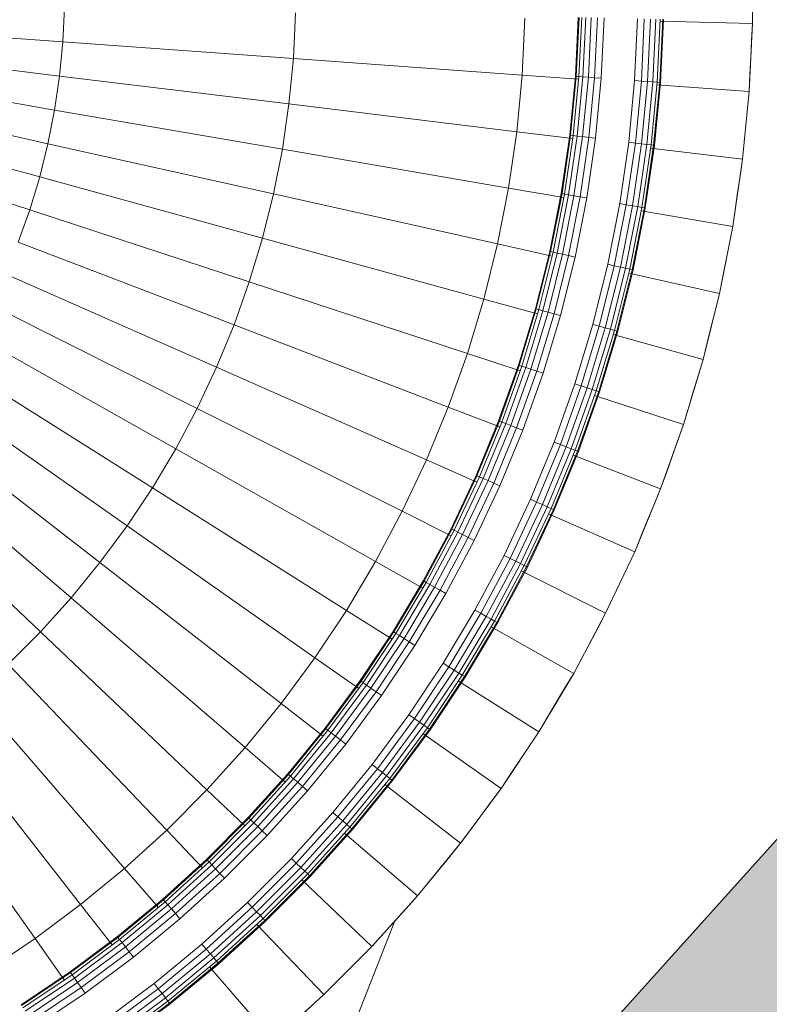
# Model space of a CAD drawing. Header units: centimetres. Extents: x 511 to 2122, y 723 to 1373.
# Tile 16 of 89: x 1001.01 to 1004.3, y 753.49 to 757.81. Entities that reach past the tile are written whole.
import ezdxf

# ---------------------------------------------------------------- set-up
doc = ezdxf.new("R2010")
doc.units = ezdxf.units.CM
for name, color, linetype, lineweight in [('G-IMPT', 8, 'Continuous', 18), ('I-FURN', 30, 'Continuous', 18), ('Q-CASE', 31, 'Continuous', 18)]:
    doc.layers.add(name, color=color, linetype=linetype, lineweight=lineweight)

# ---------------------------------------------------------------- blocks, each defined once
blk = doc.blocks.new('Componentes de gabinete 22 - Componentes de gabinete 22-561788-PROJETO_TÉRREO')
at = {"layer": 'Q-CASE'}
h = blk.add_hatch(color=256, dxfattribs=at)
h.paths.add_polyline_path([(1178.6493, 737.5801), (1182.0634, 737.5801), (1182.0634, 777.5801), (936.0634, 777.5801), (936.0634, 737.5801), (1164.3944, 737.5801)], flags=0)
h.paths.add_polyline_path([(1121.6298, 738.5801), (995.9284, 738.5801), (995.9284, 739.8501), (996.8809, 739.8501), (996.8809, 740.4851), (1055.5093, 740.4851), (1055.5093, 740.8026), (1056.6785, 740.8026), (1056.6785, 740.4851), (1056.8801, 740.4851), (1056.8801, 740.8026), (1057.9082, 740.8026), (1057.9082, 740.4851), (1058.1501, 740.4851), (1058.1501, 740.8026), (1058.9259, 740.8026), (1058.9363, 740.8026), (1059.1782, 740.8026), (1059.1782, 740.4851), (1059.3798, 740.4851), (1059.3798, 740.8026), (1060.4079, 740.8026), (1060.4079, 740.4851), (1060.5893, 740.4851), (1060.5893, 740.8026), (1061.819, 740.8026), (1061.819, 740.4851), (1062.1247, 740.4851), (1062.1247, 740.8026), (1063.2737, 740.8026), (1063.2737, 740.4851), (1063.472, 740.4851), (1063.472, 740.8026), (1064.5001, 740.8026), (1064.5001, 740.4851), (1123.2459, 740.4851), (1123.2459, 739.8501), (1124.1984, 739.8501), (1124.1984, 738.5801), (1122.9284, 738.5801)], flags=0)
h.paths.add_polyline_path([(993.5232, 742.2111), (983.7712, 750.9918), (973.0854, 755.2113), (974.659, 759.1965), (972.7284, 760.9616), (976.7003, 765.4055), (976.7414, 765.5508), (976.5374, 765.6551), (976.5629, 765.7642), (976.2768, 765.8853), (976.035, 766.1155), (975.6638, 766.3066), (975.1379, 766.3993), (974.9561, 766.381), (974.5824, 766.1252), (975.281, 767.8751), (975.3864, 767.4402), (975.5722, 767.2496), (976.0489, 767.0008), (976.3771, 766.9277), (976.7567, 766.9261), (976.9908, 766.8363), (977.0392, 766.9625), (977.2648, 766.8759), (977.4677, 767.3306), (977.8593, 767.5114), (977.9512, 767.5342), (981.1652, 775.6738), (984.7137, 774.2726), (987.4508, 777.2827), (995.5427, 769.9967), (1007.2085, 765.3903), (1005.4905, 761.0396), (1008.2307, 758.5455), (1001.5963, 751.1773), (999.1286, 744.9278), (996.7979, 745.8481), (993.7775, 742.4936)], flags=0)
h.paths.add_polyline_path([(1152.5634, 749.6033), (1151.0662, 749.7155), (1149.5696, 750.1427), (1148.1423, 750.8536), (1147.5752, 751.2491), (1146.9021, 751.7351), (1145.8117, 752.9581), (1144.9641, 754.3489), (1144.3823, 755.8469), (1144.0927, 757.275), (1144.1533, 759.0479), (1144.4179, 760.472), (1145.0987, 762.1422), (1146.0185, 763.4519), (1147.0316, 764.5195), (1148.3041, 765.4345), (1150.5939, 766.3599), (1152.6426, 766.5545), (1154.0606, 766.447), (1155.5572, 766.0198), (1156.9845, 765.3089), (1157.5516, 764.9134), (1158.2246, 764.4274), (1159.315, 763.2044), (1160.1854, 761.7822), (1160.4281, 761.2257), (1160.7521, 760.3304), (1161.0155, 758.8879), (1161.0151, 757.3317), (1160.6853, 755.6561), (1160.1217, 754.1974), (1159.2452, 752.8345), (1157.8062, 751.4037), (1156.6774, 750.6793), (1155.1996, 750.0222), (1153.8339, 749.678), (1152.59, 749.6049)], flags=0)
h.paths.add_polyline_path([(1136.5634, 753.1178), (1135.5284, 753.2379), (1134.8724, 753.4261), (1134.3478, 753.6776), (1133.8166, 753.9458), (1132.9111, 754.7194), (1132.2587, 755.6126), (1131.7634, 756.8632), (1131.7053, 757.1688), (1131.6071, 757.7984), (1131.685, 758.9554), (1131.9726, 759.9695), (1132.4837, 760.8971), (1133.0544, 761.5883), (1133.6912, 762.0582), (1134.4655, 762.5731), (1135.4941, 762.9193), (1135.7023, 762.9573), (1136.5634, 763.0447), (1137.7612, 762.8921), (1138.8952, 762.4593), (1139.8697, 761.7816), (1140.2456, 761.3845), (1140.7281, 760.7699), (1141.2561, 759.6493), (1141.3586, 759.2846), (1141.5251, 758.2452), (1141.3311, 756.7359), (1140.9026, 755.6836), (1140.4024, 754.9476), (1139.4484, 754.0575), (1139.3499, 753.981), (1138.6468, 753.6082), (1138.2123, 753.3985), (1137.3664, 753.2079), (1136.7732, 753.1413)], flags=0)
h.paths.add_polyline_path([(973.5978, 767.893), (973.6032, 767.8719), (973.6442, 767.8998)], flags=0)
h.paths.add_polyline_path([(974.4017, 766.0337), (974.2968, 766.1991), (974.2226, 766.4253), (973.9176, 766.5447), (973.7305, 766.6689), (973.7305, 766.7009), (973.5177, 766.9266), (973.3819, 767.163), (973.3385, 767.3308), (973.3285, 767.6554), (973.6775, 767.9311), (973.8782, 768.0027), (974.1194, 768.0411), (974.5391, 768.0206), (974.8108, 767.9254), (975.0347, 768.0526), (975.1901, 768.0876), (975.1901, 768.0407), (975.2073, 767.9893), (975.2164, 767.916), (975.1842, 767.9017), (975.2214, 767.828), (974.5672, 766.1788), (974.5172, 766.15), (974.5672, 766.1307), (974.4545, 766.0683), (974.4351, 766.0415), (974.4151, 766.0369)], flags=0)
blk = doc.blocks.new('livro OCA - Books10_skp_-562522-PROJETO_TÉRREO')
at = {"layer": 'G-IMPT'}
blk.add_line((0, 28), (9.9349, 28), dxfattribs=at)
blk = doc.blocks.new('livro OCA - Books10_skp-562521-PROJETO_TÉRREO')
blk.add_blockref('livro OCA - Books10_skp_-562522-PROJETO_TÉRREO', (202.7439, -44.5353))
blk = doc.blocks.new('livro OCA - livro OCA-562932-PROJETO_TÉRREO')
blk.add_blockref('livro OCA - Books10_skp-562521-PROJETO_TÉRREO', (-202.7439, 35.5871))
blk = doc.blocks.new('livro OCA - Books10_skp_-V26-PROJETO_TÉRREO')
at = {"layer": 'G-IMPT'}
blk.add_line((12.4029, 28), (22, 28), dxfattribs=at)
blk = doc.blocks.new('livro OCA - Books10_skp-V27-PROJETO_TÉRREO')
blk.add_blockref('livro OCA - Books10_skp_-V26-PROJETO_TÉRREO', (202.7439, -44.5353))
blk = doc.blocks.new('livro OCA - livro OCA-V28-PROJETO_TÉRREO')
blk.add_blockref('livro OCA - Books10_skp-V27-PROJETO_TÉRREO', (-202.7439, 35.5871))
blk = doc.blocks.new('LUPA - LUPA_skp_-562653-PROJETO_TÉRREO')
at = {"layer": 'G-IMPT'}
for p, q in [((3.4131, 7.9567), (3.6079, 7.9807)), ((3.6079, 7.9807), (3.8037, 7.9952)), ((3.6079, 7.9807), (3.6343, 7.7129)), ((3.8037, 7.9952), (4, 8)), ((3.8037, 7.9952), (3.817, 7.7257)), ((4.1963, 7.9952), (4, 8)), ((4, 8), (4, 7.7294)), ((4.1963, 7.9952), (4.183, 7.7241)), ((4.1963, 7.9952), (4.3921, 7.9807)), ((4.3921, 7.9807), (4.3654, 7.7098)), ((4.5869, 7.9567), (4.3921, 7.9807)), ((3.4131, 7.9567), (3.2196, 7.9231)), ((3.4131, 7.9567), (3.4525, 7.6911)), ((4.5869, 7.9567), (4.5468, 7.6865)), ((4.7804, 7.9231), (4.5869, 7.9567)), ((3.0281, 7.8801), (3.2196, 7.9231)), ((3.2196, 7.9231), (3.2719, 7.6604)), ((4.7269, 7.6542), (4.7804, 7.9231)), ((4.9719, 7.8801), (4.7804, 7.9231)), ((3.0281, 7.8801), (2.8389, 7.8278)), ((3.0281, 7.8801), (3.0931, 7.6207)), ((4.905, 7.6131), (4.9719, 7.8801)), ((4.9719, 7.8801), (5.1611, 7.8278)), ((2.6524, 7.7662), (2.8389, 7.8278)), ((2.8389, 7.8278), (2.9164, 7.5723)), ((5.1611, 7.8278), (5.0809, 7.5633)), ((5.1611, 7.8278), (5.3476, 7.7662)), ((2.4693, 7.6955), (2.6524, 7.7662)), ((2.6524, 7.7662), (2.7423, 7.5151)), ((5.2541, 7.5049), (5.3476, 7.7662)), ((5.3476, 7.7662), (5.5307, 7.6955)), ((5.5307, 7.6955), (5.4241, 7.4381)), ((5.7102, 7.616), (5.5307, 7.6955)), ((5.7102, 7.616), (5.5906, 7.3629)), ((5.8856, 7.5277), (5.7102, 7.616)), ((5.8856, 7.5277), (5.7531, 7.2797)), ((3.8281, 7.4998), (3.8359, 7.3399)), ((4, 7.5032), (4, 7.3439)), ((4.1719, 7.4982), (4.1641, 7.3399)), ((3.6565, 7.4878), (3.6722, 7.3278)), ((4.3432, 7.4847), (4.3278, 7.3278)), ((3.4857, 7.4674), (3.5093, 7.3077)), ((4.5136, 7.4627), (4.4907, 7.3077)), ((3.316, 7.4385), (3.3476, 7.2796)), ((4.6524, 7.2796), (4.6827, 7.4324)), ((3.148, 7.4013), (3.1875, 7.2437)), ((4.8125, 7.2437), (4.8501, 7.3937)), ((2.982, 7.3558), (3.0293, 7.1999)), ((3.6722, 7.3278), (3.5093, 7.3077)), ((3.8359, 7.3399), (3.6722, 7.3278)), ((3.6722, 7.3278), (3.7371, 6.6691)), ((4, 7.3439), (3.8359, 7.3399)), ((3.8359, 7.3399), (3.8684, 6.6788)), ((4.1641, 7.3399), (4, 7.3439)), ((4, 7.3439), (4, 6.682)), ((4.1641, 7.3399), (4.1316, 6.6788)), ((4.3278, 7.3278), (4.1641, 7.3399)), ((4.3278, 7.3278), (4.2629, 6.6691)), ((4.3278, 7.3278), (4.4907, 7.3077)), ((5.0153, 7.3469), (4.9707, 7.1999)), ((3.5093, 7.3077), (3.3476, 7.2796)), ((3.5093, 7.3077), (3.6065, 6.653)), ((4.3935, 6.653), (4.4907, 7.3077)), ((4.4907, 7.3077), (4.6524, 7.2796)), ((3.3476, 7.2796), (3.1875, 7.2437)), ((3.3476, 7.2796), (3.4768, 6.6305)), ((4.5232, 6.6305), (4.6524, 7.2796)), ((4.6524, 7.2796), (4.8125, 7.2437)), ((5.1265, 7.1484), (5.1779, 7.292)), ((3.0293, 7.1999), (3.1875, 7.2437)), ((3.1875, 7.2437), (3.3483, 6.6017)), ((4.6517, 6.6017), (4.8125, 7.2437)), ((4.9707, 7.1999), (4.8125, 7.2437)), ((5.3375, 7.2291), (5.2797, 7.0893)), ((2.8735, 7.1484), (3.0293, 7.1999)), ((3.0293, 7.1999), (3.2214, 6.5665)), ((4.9707, 7.1999), (4.7786, 6.5665)), ((4.9707, 7.1999), (5.1265, 7.1484)), ((5.4939, 7.1585), (5.4297, 7.0228)), ((5.1265, 7.1484), (4.9035, 6.5252)), ((5.1265, 7.1484), (5.2797, 7.0893)), ((5.2797, 7.0893), (5.0264, 6.4779)), ((5.2797, 7.0893), (5.4297, 7.0228)), ((5.6464, 7.0803), (5.5763, 6.949)), ((5.4297, 7.0228), (5.1467, 6.4245)), ((5.5763, 6.949), (5.4297, 7.0228)), ((5.7949, 6.9947), (5.7191, 6.8681)), ((5.5763, 6.949), (5.2643, 6.3653)), ((5.7191, 6.8681), (5.5763, 6.949)), ((5.939, 6.9019), (5.8578, 6.7803)), ((5.7191, 6.8681), (5.3788, 6.3005)), ((5.8578, 6.7803), (5.7191, 6.8681)), ((5.8578, 6.7803), (5.4901, 6.23)), ((5.992, 6.6858), (5.8578, 6.7803)), ((3.8684, 6.6788), (3.7371, 6.6691)), ((4, 6.682), (3.8684, 6.6788)), ((3.8684, 6.6788), (3.9011, 6.0131)), ((4.1316, 6.6788), (4, 6.682)), ((4, 6.682), (4, 6.0156)), ((4.1316, 6.6788), (4.0989, 6.0131)), ((4.2629, 6.6691), (4.1316, 6.6788)), ((3.4768, 6.6305), (3.6065, 6.653)), ((3.7371, 6.6691), (3.6065, 6.653)), ((3.6065, 6.653), (3.7043, 5.9937)), ((3.7371, 6.6691), (3.8024, 6.0059)), ((4.1976, 6.0059), (4.2629, 6.6691)), ((4.3935, 6.653), (4.2629, 6.6691)), ((4.2957, 5.9937), (4.3935, 6.653)), ((4.3935, 6.653), (4.5232, 6.6305)), ((3.3483, 6.6017), (3.4768, 6.6305)), ((3.4768, 6.6305), (3.6068, 5.9768)), ((4.3932, 5.9768), (4.5232, 6.6305)), ((4.6517, 6.6017), (4.5232, 6.6305)), ((3.3483, 6.6017), (3.2214, 6.5665)), ((3.3483, 6.6017), (3.5103, 5.9552)), ((4.4897, 5.9552), (4.6517, 6.6017)), ((4.6517, 6.6017), (4.7786, 6.5665)), ((3.2214, 6.5665), (3.0965, 6.5252)), ((3.2214, 6.5665), (3.4149, 5.9288)), ((4.7786, 6.5665), (4.5851, 5.9288)), ((4.9035, 6.5252), (4.7786, 6.5665)), ((4.679, 5.8977), (4.9035, 6.5252)), ((5.0264, 6.4779), (4.9035, 6.5252)), ((5.0264, 6.4779), (4.7713, 5.8621)), ((5.0264, 6.4779), (5.1467, 6.4245)), ((3.6068, 5.9768), (3.7043, 5.9937)), ((3.8024, 6.0059), (3.7043, 5.9937)), ((3.7043, 5.9937), (3.8026, 5.3311)), ((3.9011, 6.0131), (3.8024, 6.0059)), ((3.8024, 6.0059), (3.8681, 5.3392)), ((3.9011, 6.0131), (4, 6.0156)), ((3.9011, 6.0131), (3.934, 5.344)), ((3.6068, 5.9768), (3.5103, 5.9552)), ((3.6068, 5.9768), (3.7375, 5.3198)), ((3.5103, 5.9552), (3.4149, 5.9288)), ((3.5103, 5.9552), (3.673, 5.3053)), ((3.4149, 5.9288), (3.321, 5.8977)), ((3.4149, 5.9288), (3.6094, 5.2877))]:
    blk.add_line(p, q, dxfattribs=at)
at = {"layer": 'G-IMPT', "flags": 128}
for points in [[(3.6079, 7.9807), (3.5592, 7.9747), (3.5105, 7.9687), (3.4618, 7.9627), (3.4131, 7.9567)], [(3.8037, 7.9952), (3.7548, 7.9916), (3.7058, 7.988), (3.6569, 7.9843), (3.6079, 7.9807)], [(4, 8), (3.9509, 7.9988), (3.9019, 7.9976), (3.8528, 7.9964), (3.8037, 7.9952)], [(4.1963, 7.9952), (4.1472, 7.9964), (4.0981, 7.9976), (4.0491, 7.9988), (4, 8)], [(4.3921, 7.9807), (4.3431, 7.9843), (4.2942, 7.988), (4.2452, 7.9916), (4.1963, 7.9952)], [(4.5869, 7.9567), (4.5382, 7.9627), (4.4895, 7.9687), (4.4408, 7.9747), (4.3921, 7.9807)], [(3.4131, 7.9567), (3.3647, 7.9483), (3.3164, 7.9399), (3.268, 7.9315), (3.2196, 7.9231)], [(4.7804, 7.9231), (4.732, 7.9315), (4.6836, 7.9399), (4.6353, 7.9483), (4.5869, 7.9567)], [(3.2196, 7.9231), (3.1717, 7.9124), (3.1239, 7.9016), (3.076, 7.8909), (3.0281, 7.8801)], [(4.9719, 7.8801), (4.924, 7.8909), (4.8761, 7.9016), (4.8283, 7.9124), (4.7804, 7.9231)], [(3.0281, 7.8801), (2.9808, 7.867), (2.9335, 7.8539), (2.8862, 7.8409), (2.8389, 7.8278)], [(5.1611, 7.8278), (5.1138, 7.8409), (5.0665, 7.8539), (5.0192, 7.867), (4.9719, 7.8801)], [(2.8389, 7.8278), (2.7923, 7.8124), (2.7457, 7.797), (2.699, 7.7816), (2.6524, 7.7662)], [(5.3476, 7.7662), (5.301, 7.7816), (5.2543, 7.797), (5.2077, 7.8124), (5.1611, 7.8278)], [(2.6524, 7.7662), (2.6066, 7.7485), (2.5609, 7.7308), (2.5151, 7.7132), (2.4693, 7.6955)], [(5.5307, 7.6955), (5.4849, 7.7132), (5.4391, 7.7308), (5.3934, 7.7485), (5.3476, 7.7662)], [(5.7102, 7.616), (5.6653, 7.6358), (5.6205, 7.6557), (5.5756, 7.6756), (5.5307, 7.6955)], [(5.8856, 7.5277), (5.8417, 7.5498), (5.7979, 7.5718), (5.7541, 7.5939), (5.7102, 7.616)]]:
    blk.add_lwpolyline(points, dxfattribs=at)
blk = doc.blocks.new('LUPA - LUPA_skp_-562654-PROJETO_TÉRREO')
at = {"layer": 'G-IMPT', "flags": 128}
for points in [[(3.6079, 7.9807), (3.5592, 7.9747), (3.5105, 7.9687), (3.4618, 7.9627), (3.4131, 7.9567)], [(3.4131, 7.9567), (3.4618, 7.9627), (3.5105, 7.9687), (3.5592, 7.9747), (3.6079, 7.9807)], [(3.8037, 7.9952), (3.7548, 7.9916), (3.7058, 7.988), (3.6569, 7.9843), (3.6079, 7.9807)], [(3.6079, 7.9807), (3.6569, 7.9843), (3.7058, 7.988), (3.7548, 7.9916), (3.8037, 7.9952)], [(4, 8), (3.9509, 7.9988), (3.9019, 7.9976), (3.8528, 7.9964), (3.8037, 7.9952)], [(3.8037, 7.9952), (3.8528, 7.9964), (3.9019, 7.9976), (3.9509, 7.9988), (4, 8)], [(4.1963, 7.9952), (4.1472, 7.9964), (4.0981, 7.9976), (4.0491, 7.9988), (4, 8)], [(4, 8), (4.0491, 7.9988), (4.0981, 7.9976), (4.1472, 7.9964), (4.1963, 7.9952)], [(4.3921, 7.9807), (4.3431, 7.9843), (4.2942, 7.988), (4.2452, 7.9916), (4.1963, 7.9952)], [(4.1963, 7.9952), (4.2452, 7.9916), (4.2942, 7.988), (4.3431, 7.9843), (4.3921, 7.9807)], [(4.5869, 7.9567), (4.5382, 7.9627), (4.4895, 7.9687), (4.4408, 7.9747), (4.3921, 7.9807)], [(4.3921, 7.9807), (4.4408, 7.9747), (4.4895, 7.9687), (4.5382, 7.9627), (4.5869, 7.9567)], [(3.4131, 7.9567), (3.3647, 7.9483), (3.3164, 7.9399), (3.268, 7.9315), (3.2196, 7.9231)], [(3.2196, 7.9231), (3.268, 7.9315), (3.3164, 7.9399), (3.3647, 7.9483), (3.4131, 7.9567)], [(4.7804, 7.9231), (4.732, 7.9315), (4.6836, 7.9399), (4.6353, 7.9483), (4.5869, 7.9567)], [(4.5869, 7.9567), (4.6353, 7.9483), (4.6836, 7.9399), (4.732, 7.9315), (4.7804, 7.9231)], [(3.2196, 7.9231), (3.1717, 7.9124), (3.1239, 7.9016), (3.076, 7.8909), (3.0281, 7.8801)], [(3.0281, 7.8801), (3.076, 7.8909), (3.1239, 7.9016), (3.1717, 7.9124), (3.2196, 7.9231)], [(4.9719, 7.8801), (4.924, 7.8909), (4.8761, 7.9016), (4.8283, 7.9124), (4.7804, 7.9231)], [(4.7804, 7.9231), (4.8283, 7.9124), (4.8761, 7.9016), (4.924, 7.8909), (4.9719, 7.8801)], [(3.0281, 7.8801), (2.9808, 7.867), (2.9335, 7.8539), (2.8862, 7.8409), (2.8389, 7.8278)], [(2.8389, 7.8278), (2.8862, 7.8409), (2.9335, 7.8539), (2.9808, 7.867), (3.0281, 7.8801)], [(5.1611, 7.8278), (5.1138, 7.8409), (5.0665, 7.8539), (5.0192, 7.867), (4.9719, 7.8801)], [(4.9719, 7.8801), (5.0192, 7.867), (5.0665, 7.8539), (5.1138, 7.8409), (5.1611, 7.8278)], [(2.8389, 7.8278), (2.7923, 7.8124), (2.7457, 7.797), (2.699, 7.7816), (2.6524, 7.7662)], [(2.6524, 7.7662), (2.699, 7.7816), (2.7457, 7.797), (2.7923, 7.8124), (2.8389, 7.8278)], [(5.3476, 7.7662), (5.301, 7.7816), (5.2543, 7.797), (5.2077, 7.8124), (5.1611, 7.8278)], [(5.1611, 7.8278), (5.2077, 7.8124), (5.2543, 7.797), (5.301, 7.7816), (5.3476, 7.7662)], [(2.6524, 7.7662), (2.6066, 7.7485), (2.5609, 7.7308), (2.5151, 7.7132), (2.4693, 7.6955)], [(2.4693, 7.6955), (2.5151, 7.7132), (2.5609, 7.7308), (2.6066, 7.7485), (2.6524, 7.7662)], [(5.5307, 7.6955), (5.4849, 7.7132), (5.4391, 7.7308), (5.3934, 7.7485), (5.3476, 7.7662)], [(5.3476, 7.7662), (5.3934, 7.7485), (5.4391, 7.7308), (5.4849, 7.7132), (5.5307, 7.6955)], [(5.7102, 7.616), (5.6653, 7.6358), (5.6205, 7.6557), (5.5756, 7.6756), (5.5307, 7.6955)], [(5.5307, 7.6955), (5.5756, 7.6756), (5.6205, 7.6557), (5.6653, 7.6358), (5.7102, 7.616)], [(5.8856, 7.5277), (5.8417, 7.5498), (5.7979, 7.5718), (5.7541, 7.5939), (5.7102, 7.616)], [(5.7102, 7.616), (5.7541, 7.5939), (5.7979, 7.5718), (5.8417, 7.5498), (5.8856, 7.5277)]]:
    blk.add_lwpolyline(points, dxfattribs=at)
blk = doc.blocks.new('LUPA - LUPA_skp_-562655-PROJETO_TÉRREO')
at = {"xscale": 0.8734174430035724, "yscale": 0.8734174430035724}
for name, zscale in [('LUPA - LUPA_skp_-562653-PROJETO_TÉRREO', -0.8734174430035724), ('LUPA - LUPA_skp_-562654-PROJETO_TÉRREO', 0.8734174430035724)]:
    blk.add_blockref(name, (0, 0), dxfattribs=dict(at, zscale=zscale))
blk = doc.blocks.new('LUPA - LUPA_skp_-562652-PROJETO_TÉRREO')
at = {"layer": 'G-IMPT'}
for p, q in [((4.0802, 8.7636), (4.2899, 8.779)), ((4.2899, 8.779), (4.5002, 8.7842)), ((4.2901, 8.7761), (4.2899, 8.779)), ((4.2899, 8.779), (4.2901, 8.7761)), ((4.5002, 8.7812), (4.2901, 8.7761)), ((4.2901, 8.7761), (4.5002, 8.7812)), ((4.5002, 8.7842), (4.7104, 8.779)), ((4.5002, 8.7842), (4.5002, 8.7812)), ((4.5002, 8.7812), (4.5002, 8.7842)), ((4.7102, 8.7761), (4.5002, 8.7812)), ((4.5002, 8.7812), (4.5002, 8.7726)), ((4.5002, 8.7726), (4.5002, 8.7812)), ((4.7102, 8.7761), (4.5002, 8.7812)), ((4.7102, 8.7761), (4.7104, 8.779)), ((4.7104, 8.779), (4.7102, 8.7761)), ((4.7104, 8.779), (4.9201, 8.7636)), ((3.8716, 8.7378), (4.0802, 8.7636)), ((3.872, 8.7349), (4.0805, 8.7606)), ((4.0805, 8.7606), (3.872, 8.7349)), ((3.8733, 8.7264), (4.0814, 8.752)), ((4.0805, 8.7606), (4.0802, 8.7636)), ((4.0805, 8.7606), (4.0802, 8.7636)), ((4.2901, 8.7761), (4.0805, 8.7606)), ((4.2901, 8.7761), (4.0805, 8.7606)), ((4.0814, 8.752), (4.0805, 8.7606)), ((4.0814, 8.752), (4.0805, 8.7606)), ((4.2905, 8.7675), (4.0814, 8.752)), ((4.0827, 8.7384), (4.0814, 8.752)), ((4.2912, 8.7537), (4.0827, 8.7384)), ((4.2905, 8.7675), (4.2901, 8.7761)), ((4.2901, 8.7761), (4.2905, 8.7675)), ((4.2905, 8.7675), (4.5002, 8.7726)), ((4.2905, 8.7675), (4.2912, 8.7537)), ((4.5002, 8.7589), (4.2912, 8.7537)), ((4.2912, 8.7537), (4.2921, 8.7359)), ((4.5002, 8.7589), (4.5002, 8.7726)), ((4.5002, 8.7726), (4.7098, 8.7675)), ((4.5002, 8.741), (4.5002, 8.7589)), ((4.7091, 8.7537), (4.5002, 8.7589)), ((4.7091, 8.7537), (4.7082, 8.7359)), ((4.7098, 8.7675), (4.7091, 8.7537)), ((4.7091, 8.7537), (4.9176, 8.7384)), ((4.7098, 8.7675), (4.7102, 8.7761)), ((4.7102, 8.7761), (4.7098, 8.7675)), ((4.9189, 8.752), (4.7098, 8.7675)), ((4.7102, 8.7761), (4.9198, 8.7606)), ((4.7102, 8.7761), (4.9198, 8.7606)), ((4.9189, 8.752), (4.9176, 8.7384)), ((4.9198, 8.7606), (4.9189, 8.752)), ((4.9198, 8.7606), (4.9189, 8.752)), ((5.1271, 8.7264), (4.9189, 8.752)), ((4.9201, 8.7636), (4.9198, 8.7606)), ((4.9201, 8.7636), (4.9198, 8.7606)), ((5.1283, 8.7349), (4.9198, 8.7606)), ((5.1283, 8.7349), (4.9198, 8.7606)), ((4.9201, 8.7636), (5.1288, 8.7378)), ((3.6644, 8.7019), (3.8716, 8.7378)), ((3.872, 8.7349), (3.665, 8.699)), ((3.872, 8.7349), (3.665, 8.699)), ((3.6666, 8.6905), (3.8733, 8.7264)), ((3.8753, 8.7128), (3.6693, 8.677)), ((3.8716, 8.7378), (3.872, 8.7349)), ((3.8716, 8.7378), (3.872, 8.7349)), ((3.872, 8.7349), (3.8733, 8.7264)), ((3.872, 8.7349), (3.8733, 8.7264)), ((3.8753, 8.7128), (3.8733, 8.7264)), ((4.0827, 8.7384), (3.8753, 8.7128)), ((3.8779, 8.6951), (3.8753, 8.7128)), ((3.8779, 8.6951), (4.0845, 8.7206)), ((4.0845, 8.7206), (4.0827, 8.7384)), ((4.2921, 8.7359), (4.0845, 8.7206)), ((4.0865, 8.6998), (4.0845, 8.7206)), ((4.2931, 8.715), (4.0865, 8.6998)), ((4.2921, 8.7359), (4.5002, 8.741)), ((4.2921, 8.7359), (4.2931, 8.715)), ((4.5002, 8.7201), (4.2931, 8.715)), ((4.2931, 8.715), (4.2942, 8.6927)), ((4.5002, 8.7201), (4.5002, 8.741)), ((4.7082, 8.7359), (4.5002, 8.741)), ((4.5002, 8.6977), (4.5002, 8.7201)), ((4.5002, 8.7201), (4.7072, 8.715)), ((4.7072, 8.715), (4.7061, 8.6927)), ((4.7082, 8.7359), (4.7072, 8.715)), ((4.9138, 8.6998), (4.7072, 8.715)), ((4.7082, 8.7359), (4.9158, 8.7206)), ((4.9158, 8.7206), (4.9138, 8.6998)), ((4.9176, 8.7384), (4.9158, 8.7206)), ((4.9158, 8.7206), (5.1224, 8.6951)), ((5.125, 8.7128), (4.9176, 8.7384)), ((5.1224, 8.6951), (5.125, 8.7128)), ((5.125, 8.7128), (5.1271, 8.7264)), ((5.331, 8.677), (5.125, 8.7128)), ((5.1283, 8.7349), (5.1271, 8.7264)), ((5.1271, 8.7264), (5.1283, 8.7349)), ((5.1271, 8.7264), (5.3337, 8.6905)), ((5.1288, 8.7378), (5.1283, 8.7349)), ((5.1283, 8.7349), (5.1288, 8.7378)), ((5.1283, 8.7349), (5.3354, 8.699)), ((5.3354, 8.699), (5.1283, 8.7349)), ((5.1288, 8.7378), (5.3359, 8.7019)), ((3.4592, 8.6558), (3.6644, 8.7019)), ((3.665, 8.699), (3.4599, 8.6529)), ((3.4599, 8.6529), (3.665, 8.699)), ((3.462, 8.6446), (3.6666, 8.6905)), ((3.6644, 8.7019), (3.665, 8.699)), ((3.6644, 8.7019), (3.665, 8.699)), ((3.6666, 8.6905), (3.665, 8.699)), ((3.665, 8.699), (3.6666, 8.6905)), ((3.6666, 8.6905), (3.6693, 8.677)), ((3.6728, 8.6595), (3.8779, 8.6951)), ((3.881, 8.6744), (3.8779, 8.6951)), ((4.0865, 8.6998), (3.881, 8.6744)), ((4.0887, 8.6775), (4.0865, 8.6998)), ((4.2942, 8.6927), (4.0887, 8.6775)), ((4.5002, 8.6977), (4.2942, 8.6927)), ((4.7061, 8.6927), (4.5002, 8.6977)), ((4.9116, 8.6775), (4.7061, 8.6927)), ((4.9138, 8.6998), (4.9116, 8.6775)), ((5.1193, 8.6744), (4.9138, 8.6998)), ((5.1193, 8.6744), (5.1224, 8.6951)), ((5.3275, 8.6595), (5.1224, 8.6951)), ((5.3337, 8.6905), (5.331, 8.677)), ((5.3337, 8.6905), (5.3354, 8.699)), ((5.3354, 8.699), (5.3337, 8.6905)), ((5.3337, 8.6905), (5.5383, 8.6446)), ((5.3354, 8.699), (5.3359, 8.7019)), ((5.3359, 8.7019), (5.3354, 8.699)), ((5.3354, 8.699), (5.5404, 8.6529)), ((5.3354, 8.699), (5.5404, 8.6529)), ((5.3359, 8.7019), (5.5411, 8.6558)), ((3.2566, 8.5997), (3.4592, 8.6558)), ((3.4599, 8.6529), (3.2574, 8.5969)), ((3.2574, 8.5969), (3.4599, 8.6529)), ((3.4592, 8.6558), (3.4599, 8.6529)), ((3.4592, 8.6558), (3.4599, 8.6529)), ((3.4599, 8.6529), (3.462, 8.6446)), ((3.462, 8.6446), (3.4599, 8.6529)), ((3.6693, 8.677), (3.4654, 8.6312)), ((3.4697, 8.6139), (3.6728, 8.6595)), ((3.6693, 8.677), (3.6728, 8.6595)), ((3.6728, 8.6595), (3.6769, 8.639)), ((3.6769, 8.639), (3.881, 8.6744)), ((3.8842, 8.6523), (3.6812, 8.6171)), ((3.881, 8.6744), (3.8842, 8.6523)), ((4.0887, 8.6775), (3.8842, 8.6523)), ((5.1161, 8.6523), (4.9116, 8.6775)), ((5.1161, 8.6523), (5.1193, 8.6744)), ((5.3191, 8.6171), (5.1161, 8.6523)), ((5.1193, 8.6744), (5.3234, 8.639)), ((5.3275, 8.6595), (5.3234, 8.639)), ((5.331, 8.677), (5.3275, 8.6595)), ((5.5306, 8.6139), (5.3275, 8.6595)), ((5.331, 8.677), (5.5349, 8.6312)), ((5.5404, 8.6529), (5.5383, 8.6446)), ((5.5383, 8.6446), (5.5404, 8.6529)), ((5.5411, 8.6558), (5.5404, 8.6529)), ((5.5404, 8.6529), (5.5411, 8.6558)), ((5.5404, 8.6529), (5.7429, 8.5969)), ((5.7429, 8.5969), (5.5404, 8.6529)), ((5.5411, 8.6558), (5.7437, 8.5997)), ((3.2599, 8.5886), (3.462, 8.6446)), ((3.4654, 8.6312), (3.2639, 8.5755)), ((3.4697, 8.6139), (3.2691, 8.5584)), ((3.462, 8.6446), (3.4654, 8.6312)), ((3.4654, 8.6312), (3.4697, 8.6139)), ((3.4697, 8.6139), (3.4748, 8.5937)), ((3.6769, 8.639), (3.4748, 8.5937)), ((3.6812, 8.6171), (3.4802, 8.572)), ((3.6812, 8.6171), (3.6769, 8.639)), ((5.3234, 8.639), (5.3191, 8.6171)), ((5.5201, 8.572), (5.3191, 8.6171)), ((5.3234, 8.639), (5.5255, 8.5937)), ((5.5255, 8.5937), (5.5306, 8.6139)), ((5.5306, 8.6139), (5.5349, 8.6312)), ((5.7312, 8.5584), (5.5306, 8.6139)), ((5.5349, 8.6312), (5.5383, 8.6446)), ((5.5349, 8.6312), (5.7364, 8.5755)), ((5.7404, 8.5886), (5.5383, 8.6446)), ((3.0569, 8.5338), (3.2566, 8.5997)), ((3.0579, 8.531), (3.2574, 8.5969)), ((3.0579, 8.531), (3.2574, 8.5969)), ((3.2599, 8.5886), (3.0608, 8.5229)), ((3.2574, 8.5969), (3.2566, 8.5997)), ((3.2574, 8.5969), (3.2566, 8.5997)), ((3.2574, 8.5969), (3.2599, 8.5886)), ((3.2574, 8.5969), (3.2599, 8.5886)), ((3.2639, 8.5755), (3.2599, 8.5886)), ((3.4748, 8.5937), (3.2752, 8.5384)), ((3.4748, 8.5937), (3.4802, 8.572)), ((4.0996, 8.5669), (4.2996, 8.5817)), ((4.2996, 8.5817), (4.5002, 8.5866)), ((4.2996, 8.5817), (4.3007, 8.5593)), ((4.5002, 8.5866), (4.7007, 8.5817)), ((4.5002, 8.5642), (4.5002, 8.5866)), ((4.7007, 8.5817), (4.6996, 8.5593)), ((4.7007, 8.5817), (4.9007, 8.5669)), ((5.5201, 8.572), (5.5255, 8.5937)), ((5.5255, 8.5937), (5.7251, 8.5384)), ((5.7404, 8.5886), (5.7364, 8.5755)), ((5.7404, 8.5886), (5.7429, 8.5969)), ((5.7429, 8.5969), (5.7404, 8.5886)), ((5.9395, 8.5229), (5.7404, 8.5886)), ((5.7429, 8.5969), (5.7437, 8.5997)), ((5.7437, 8.5997), (5.7429, 8.5969)), ((5.7429, 8.5969), (5.9424, 8.531)), ((5.9424, 8.531), (5.7429, 8.5969)), ((5.7437, 8.5997), (5.9434, 8.5338)), ((3.2639, 8.5755), (3.0654, 8.5099)), ((3.0715, 8.4931), (3.2691, 8.5584)), ((3.2691, 8.5584), (3.2639, 8.5755)), ((3.2691, 8.5584), (3.2752, 8.5384)), ((3.4802, 8.572), (3.2817, 8.517)), ((3.9005, 8.5424), (4.0996, 8.5669)), ((4.0996, 8.5669), (4.1018, 8.5447)), ((4.3007, 8.5593), (4.1018, 8.5447)), ((4.3007, 8.5593), (4.5002, 8.5642)), ((4.3018, 8.5385), (4.3007, 8.5593)), ((4.5002, 8.5434), (4.5002, 8.5642)), ((4.5002, 8.5642), (4.6996, 8.5593)), ((4.6996, 8.5593), (4.6985, 8.5385)), ((4.6996, 8.5593), (4.8985, 8.5447)), ((4.9007, 8.5669), (4.8985, 8.5447)), ((4.9007, 8.5669), (5.0998, 8.5424)), ((5.7186, 8.517), (5.5201, 8.572)), ((5.7312, 8.5584), (5.7251, 8.5384)), ((5.7364, 8.5755), (5.7312, 8.5584)), ((5.9288, 8.4931), (5.7312, 8.5584)), ((5.7364, 8.5755), (5.9349, 8.5099)), ((3.2752, 8.5384), (3.0785, 8.4734)), ((3.2817, 8.517), (3.086, 8.4524)), ((3.2752, 8.5384), (3.2817, 8.517)), ((3.7029, 8.5081), (3.9005, 8.5424)), ((3.9038, 8.5202), (3.7073, 8.4861)), ((3.9005, 8.5424), (3.9038, 8.5202)), ((3.9038, 8.5202), (4.1018, 8.5447)), ((3.9038, 8.5202), (3.9069, 8.4996)), ((4.1038, 8.5239), (3.9069, 8.4996)), ((4.1018, 8.5447), (4.1038, 8.5239)), ((4.3018, 8.5385), (4.1038, 8.5239)), ((4.1038, 8.5239), (4.1056, 8.5061)), ((4.1056, 8.5061), (4.3026, 8.5206)), ((4.5002, 8.5434), (4.3018, 8.5385)), ((4.3026, 8.5206), (4.3018, 8.5385)), ((4.3026, 8.5206), (4.5002, 8.5255)), ((4.3033, 8.5069), (4.3026, 8.5206)), ((4.5002, 8.5255), (4.5002, 8.5434)), ((4.5002, 8.5434), (4.6985, 8.5385)), ((4.5002, 8.5117), (4.5002, 8.5255)), ((4.5002, 8.5255), (4.6977, 8.5206)), ((4.6977, 8.5206), (4.697, 8.5069)), ((4.6985, 8.5385), (4.6977, 8.5206)), ((4.8947, 8.5061), (4.6977, 8.5206)), ((4.6985, 8.5385), (4.8965, 8.5239)), ((4.8965, 8.5239), (4.8947, 8.5061)), ((4.8985, 8.5447), (4.8965, 8.5239)), ((5.0934, 8.4996), (4.8965, 8.5239)), ((4.8985, 8.5447), (5.0965, 8.5202)), ((5.0934, 8.4996), (5.0965, 8.5202)), ((5.0965, 8.5202), (5.0998, 8.5424)), ((5.0965, 8.5202), (5.293, 8.4861)), ((5.0998, 8.5424), (5.2974, 8.5081)), ((5.7251, 8.5384), (5.7186, 8.517)), ((5.9143, 8.4524), (5.7186, 8.517)), ((5.7251, 8.5384), (5.9218, 8.4734)), ((5.9349, 8.5099), (5.9395, 8.5229)), ((5.9395, 8.5229), (5.9424, 8.531)), ((5.9395, 8.5229), (5.9424, 8.531)), ((5.9395, 8.5229), (6.1352, 8.4474)), ((5.9424, 8.531), (5.9434, 8.5338)), ((5.9424, 8.531), (5.9434, 8.5338)), ((5.9424, 8.531), (6.1385, 8.4554)), ((5.9424, 8.531), (6.1385, 8.4554)), ((5.9434, 8.5338), (6.1396, 8.4581)), ((3.5072, 8.4641), (3.7029, 8.5081)), ((3.7073, 8.4861), (3.5127, 8.4424)), ((3.7073, 8.4861), (3.7029, 8.5081)), ((3.7114, 8.4657), (3.7073, 8.4861)), ((3.9069, 8.4996), (3.7114, 8.4657)), ((3.9069, 8.4996), (3.9095, 8.4819)), ((3.9095, 8.4819), (4.1056, 8.5061)), ((3.9115, 8.4683), (4.1069, 8.4924)), ((4.1078, 8.4838), (3.9128, 8.4598)), ((4.1078, 8.4838), (3.9128, 8.4598)), ((4.1056, 8.5061), (4.1069, 8.4924)), ((4.1069, 8.4924), (4.3033, 8.5069)), ((4.1069, 8.4924), (4.1078, 8.4838)), ((4.1078, 8.4838), (4.1069, 8.4924)), ((4.1078, 8.4838), (4.3037, 8.4983)), ((4.3037, 8.4983), (4.1078, 8.4838)), ((4.1078, 8.4838), (4.1081, 8.4809)), ((4.1081, 8.4809), (4.1078, 8.4838)), ((4.3039, 8.4953), (4.1081, 8.4809)), ((4.5002, 8.5117), (4.3033, 8.5069)), ((4.3037, 8.4983), (4.3033, 8.5069)), ((4.3037, 8.4983), (4.3033, 8.5069)), ((4.5002, 8.5031), (4.3037, 8.4983)), ((4.5002, 8.5031), (4.3037, 8.4983)), ((4.3037, 8.4983), (4.3039, 8.4953)), ((4.3039, 8.4953), (4.3037, 8.4983)), ((4.5002, 8.5002), (4.3039, 8.4953)), ((4.5002, 8.5031), (4.5002, 8.5117)), ((4.697, 8.5069), (4.5002, 8.5117)), ((4.5002, 8.5117), (4.5002, 8.5031)), ((4.5002, 8.5002), (4.5002, 8.5031)), ((4.5002, 8.5031), (4.6966, 8.4983)), ((4.5002, 8.5031), (4.5002, 8.5002)), ((4.5002, 8.5031), (4.6966, 8.4983)), ((4.6964, 8.4953), (4.5002, 8.5002)), ((4.6966, 8.4983), (4.6964, 8.4953)), ((4.6966, 8.4983), (4.6964, 8.4953)), ((4.8922, 8.4809), (4.6964, 8.4953)), ((4.697, 8.5069), (4.6966, 8.4983)), ((4.6966, 8.4983), (4.697, 8.5069)), ((4.8925, 8.4838), (4.6966, 8.4983)), ((4.6966, 8.4983), (4.8925, 8.4838)), ((4.697, 8.5069), (4.8934, 8.4924)), ((4.8925, 8.4838), (4.8922, 8.4809)), ((4.8922, 8.4809), (4.8925, 8.4838)), ((4.8934, 8.4924), (4.8925, 8.4838)), ((4.8925, 8.4838), (4.8934, 8.4924)), ((4.8925, 8.4838), (5.0875, 8.4598)), ((5.0875, 8.4598), (4.8925, 8.4838)), ((4.8947, 8.5061), (4.8934, 8.4924)), ((5.0888, 8.4683), (4.8934, 8.4924)), ((5.0908, 8.4819), (4.8947, 8.5061)), ((5.0908, 8.4819), (5.0934, 8.4996)), ((5.2889, 8.4657), (5.0934, 8.4996)), ((5.293, 8.4861), (5.2889, 8.4657)), ((5.293, 8.4861), (5.2974, 8.5081)), ((5.4876, 8.4424), (5.293, 8.4861)), ((5.2974, 8.5081), (5.4931, 8.4641)), ((5.9218, 8.4734), (5.9288, 8.4931)), ((5.9288, 8.4931), (5.9349, 8.5099)), ((5.9288, 8.4931), (6.123, 8.4182)), ((6.1299, 8.4347), (5.9349, 8.5099)), ((3.3139, 8.4106), (3.5072, 8.4641)), ((3.5072, 8.4641), (3.5127, 8.4424)), ((3.5177, 8.4222), (3.7114, 8.4657)), ((3.7148, 8.4481), (3.7114, 8.4657)), ((3.9095, 8.4819), (3.7148, 8.4481)), ((3.7175, 8.4347), (3.9115, 8.4683)), ((3.9128, 8.4598), (3.7192, 8.4262)), ((3.7192, 8.4262), (3.9128, 8.4598)), ((3.9132, 8.4569), (3.7198, 8.4233)), ((3.9115, 8.4683), (3.9095, 8.4819)), ((3.9115, 8.4683), (3.9128, 8.4598)), ((3.9115, 8.4683), (3.9128, 8.4598)), ((3.9128, 8.4598), (3.9132, 8.4569)), ((3.9128, 8.4598), (3.9132, 8.4569)), ((4.1081, 8.4809), (3.9132, 8.4569)), ((5.0871, 8.4569), (4.8922, 8.4809)), ((5.0871, 8.4569), (5.0875, 8.4598)), ((5.0875, 8.4598), (5.0871, 8.4569)), ((5.2805, 8.4233), (5.0871, 8.4569)), ((5.0875, 8.4598), (5.0888, 8.4683)), ((5.0888, 8.4683), (5.0875, 8.4598)), ((5.2811, 8.4262), (5.0875, 8.4598)), ((5.0875, 8.4598), (5.2811, 8.4262)), ((5.0888, 8.4683), (5.0908, 8.4819)), ((5.0888, 8.4683), (5.2828, 8.4347)), ((5.0908, 8.4819), (5.2855, 8.4481)), ((5.2889, 8.4657), (5.2855, 8.4481)), ((5.2889, 8.4657), (5.4826, 8.4222)), ((5.4931, 8.4641), (5.4876, 8.4424)), ((5.4931, 8.4641), (5.6864, 8.4106)), ((5.9143, 8.4524), (5.9218, 8.4734)), ((6.1065, 8.3782), (5.9143, 8.4524)), ((5.9218, 8.4734), (6.1151, 8.3989)), ((6.1352, 8.4474), (6.1385, 8.4554)), ((6.1385, 8.4554), (6.1352, 8.4474)), ((6.1385, 8.4554), (6.1396, 8.4581)), ((6.1396, 8.4581), (6.1385, 8.4554)), ((6.3306, 8.3702), (6.1385, 8.4554)), ((6.3306, 8.3702), (6.1385, 8.4554)), ((6.1396, 8.4581), (6.3318, 8.3729)), ((3.5127, 8.4424), (3.3204, 8.3892)), ((3.5177, 8.4222), (3.3265, 8.3693)), ((3.5127, 8.4424), (3.5177, 8.4222)), ((3.5177, 8.4222), (3.5221, 8.4048)), ((3.5221, 8.4048), (3.7148, 8.4481)), ((3.7175, 8.4347), (3.5254, 8.3915)), ((3.7192, 8.4262), (3.5275, 8.3831)), ((3.5275, 8.3831), (3.7192, 8.4262)), ((3.7198, 8.4233), (3.5282, 8.3803)), ((3.7175, 8.4347), (3.7148, 8.4481)), ((3.7192, 8.4262), (3.7175, 8.4347)), ((3.7175, 8.4347), (3.7192, 8.4262)), ((3.7198, 8.4233), (3.7192, 8.4262)), ((3.7192, 8.4262), (3.7198, 8.4233)), ((5.2805, 8.4233), (5.2811, 8.4262)), ((5.2811, 8.4262), (5.2805, 8.4233)), ((5.4721, 8.3803), (5.2805, 8.4233)), ((5.2828, 8.4347), (5.2811, 8.4262)), ((5.2811, 8.4262), (5.2828, 8.4347)), ((5.2811, 8.4262), (5.4728, 8.3831)), ((5.4728, 8.3831), (5.2811, 8.4262)), ((5.2828, 8.4347), (5.2855, 8.4481)), ((5.4749, 8.3915), (5.2828, 8.4347)), ((5.2855, 8.4481), (5.4782, 8.4048)), ((5.4826, 8.4222), (5.4782, 8.4048)), ((5.4876, 8.4424), (5.4826, 8.4222)), ((5.6738, 8.3693), (5.4826, 8.4222)), ((5.4876, 8.4424), (5.6799, 8.3892)), ((6.123, 8.4182), (6.1151, 8.3989)), ((6.1299, 8.4347), (6.123, 8.4182)), ((6.3133, 8.3338), (6.123, 8.4182)), ((6.1352, 8.4474), (6.1299, 8.4347)), ((6.321, 8.35), (6.1299, 8.4347)), ((6.1352, 8.4474), (6.3269, 8.3624)), ((3.1235, 8.3477), (3.3139, 8.4106)), ((3.131, 8.3267), (3.3204, 8.3892)), ((3.3204, 8.3892), (3.3139, 8.4106)), ((3.3265, 8.3693), (3.3204, 8.3892)), ((3.3317, 8.3521), (3.5221, 8.4048)), ((3.3357, 8.339), (3.5254, 8.3915)), ((3.5221, 8.4048), (3.5254, 8.3915)), ((3.5254, 8.3915), (3.5275, 8.3831)), ((3.5254, 8.3915), (3.5275, 8.3831)), ((5.4749, 8.3915), (5.4728, 8.3831)), ((5.4728, 8.3831), (5.4749, 8.3915)), ((5.4782, 8.4048), (5.4749, 8.3915)), ((5.4749, 8.3915), (5.6647, 8.339)), ((5.4782, 8.4048), (5.6686, 8.3521)), ((5.6738, 8.3693), (5.6799, 8.3892)), ((5.6799, 8.3892), (5.6864, 8.4106)), ((5.8693, 8.3267), (5.6799, 8.3892)), ((5.6864, 8.4106), (5.8768, 8.3477)), ((6.1151, 8.3989), (6.1065, 8.3782)), ((6.1151, 8.3989), (6.3044, 8.315)), ((3.3265, 8.3693), (3.138, 8.307)), ((3.1441, 8.2902), (3.3317, 8.3521)), ((3.3317, 8.3521), (3.3265, 8.3693)), ((3.3357, 8.339), (3.3317, 8.3521)), ((3.5275, 8.3831), (3.3382, 8.3307)), ((3.5275, 8.3831), (3.3382, 8.3307)), ((3.5282, 8.3803), (3.339, 8.3279)), ((3.5275, 8.3831), (3.5282, 8.3803)), ((3.5275, 8.3831), (3.5282, 8.3803)), ((5.4728, 8.3831), (5.4721, 8.3803)), ((5.4721, 8.3803), (5.4728, 8.3831)), ((5.6613, 8.3279), (5.4721, 8.3803)), ((5.4728, 8.3831), (5.6621, 8.3307)), ((5.4728, 8.3831), (5.6621, 8.3307)), ((5.6647, 8.339), (5.6686, 8.3521)), ((5.6686, 8.3521), (5.6738, 8.3693)), ((5.8562, 8.2902), (5.6686, 8.3521)), ((5.6738, 8.3693), (5.8623, 8.307)), ((6.2949, 8.2947), (6.1065, 8.3782)), ((6.321, 8.35), (6.3269, 8.3624)), ((6.3269, 8.3624), (6.3306, 8.3702)), ((6.3269, 8.3624), (6.3306, 8.3702)), ((6.3269, 8.3624), (6.5142, 8.2681)), ((6.3306, 8.3702), (6.3318, 8.3729)), ((6.3306, 8.3702), (6.3318, 8.3729)), ((6.3306, 8.3702), (6.5182, 8.2757)), ((6.5182, 8.2757), (6.3306, 8.3702)), ((6.3318, 8.3729), (6.5196, 8.2783)), ((3.3357, 8.339), (3.1487, 8.2772)), ((3.3382, 8.3307), (3.1516, 8.2691)), ((3.1516, 8.2691), (3.3382, 8.3307)), ((3.339, 8.3279), (3.1526, 8.2663)), ((3.3382, 8.3307), (3.3357, 8.339)), ((3.3382, 8.3307), (3.3357, 8.339)), ((3.339, 8.3279), (3.3382, 8.3307)), ((3.3382, 8.3307), (3.339, 8.3279)), ((5.6613, 8.3279), (5.6621, 8.3307)), ((5.6621, 8.3307), (5.6613, 8.3279)), ((5.8477, 8.2663), (5.6613, 8.3279)), ((5.6621, 8.3307), (5.6647, 8.339)), ((5.6647, 8.339), (5.6621, 8.3307)), ((5.6621, 8.3307), (5.8487, 8.2691)), ((5.8487, 8.2691), (5.6621, 8.3307)), ((5.6647, 8.339), (5.8516, 8.2772)), ((5.8693, 8.3267), (5.8623, 8.307)), ((5.8768, 8.3477), (5.8693, 8.3267)), ((6.0554, 8.2549), (5.8693, 8.3267)), ((5.8768, 8.3477), (6.064, 8.2755)), ((6.3044, 8.315), (6.3133, 8.3338)), ((6.3133, 8.3338), (6.321, 8.35)), ((6.4993, 8.2402), (6.3133, 8.3338)), ((6.5077, 8.256), (6.321, 8.35)), ((5.8562, 8.2902), (5.8516, 8.2772)), ((5.8623, 8.307), (5.8562, 8.2902)), ((6.0406, 8.2191), (5.8562, 8.2902)), ((5.8623, 8.307), (6.0474, 8.2356)), ((6.2949, 8.2947), (6.3044, 8.315)), ((6.4789, 8.2021), (6.2949, 8.2947)), ((6.4894, 8.2218), (6.3044, 8.315)), ((5.8487, 8.2691), (5.8477, 8.2663)), ((5.8487, 8.2691), (5.8477, 8.2663)), ((6.0309, 8.1957), (5.8477, 8.2663)), ((5.8516, 8.2772), (5.8487, 8.2691)), ((5.8516, 8.2772), (5.8487, 8.2691)), ((5.8487, 8.2691), (6.032, 8.1984)), ((6.032, 8.1984), (5.8487, 8.2691)), ((6.0353, 8.2064), (5.8516, 8.2772)), ((6.0474, 8.2356), (6.0554, 8.2549)), ((6.064, 8.2755), (6.0554, 8.2549)), ((6.2378, 8.174), (6.0554, 8.2549)), ((6.064, 8.2755), (6.2473, 8.1943)), ((6.4993, 8.2402), (6.5077, 8.256)), ((6.5077, 8.256), (6.5142, 8.2681)), ((6.5077, 8.256), (6.6896, 8.153)), ((6.5142, 8.2681), (6.5182, 8.2757)), ((6.5142, 8.2681), (6.5182, 8.2757)), ((6.6966, 8.1648), (6.5142, 8.2681)), ((6.5182, 8.2757), (6.5196, 8.2783)), ((6.5182, 8.2757), (6.5196, 8.2783)), ((6.5182, 8.2757), (6.7011, 8.1722)), ((6.5182, 8.2757), (6.7011, 8.1722)), ((6.5196, 8.2783), (6.7026, 8.1747)), ((6.0474, 8.2356), (6.0406, 8.2191)), ((6.0474, 8.2356), (6.2289, 8.1552)), ((6.4789, 8.2021), (6.4894, 8.2218)), ((6.4894, 8.2218), (6.4993, 8.2402)), ((6.4894, 8.2218), (6.6696, 8.1197)), ((6.4993, 8.2402), (6.6804, 8.1376)), ((6.0309, 8.1957), (6.032, 8.1984)), ((6.0309, 8.1957), (6.032, 8.1984)), ((6.2104, 8.1161), (6.0309, 8.1957)), ((6.032, 8.1984), (6.0353, 8.2064)), ((6.032, 8.1984), (6.0353, 8.2064)), ((6.032, 8.1984), (6.2116, 8.1188)), ((6.2116, 8.1188), (6.032, 8.1984)), ((6.0406, 8.2191), (6.0353, 8.2064)), ((6.2153, 8.1266), (6.0353, 8.2064)), ((6.2212, 8.139), (6.0406, 8.2191)), ((6.2378, 8.174), (6.2473, 8.1943)), ((6.2473, 8.1943), (6.4265, 8.1041)), ((6.6581, 8.1006), (6.4789, 8.2021)), ((6.2212, 8.139), (6.2289, 8.1552)), ((6.2289, 8.1552), (6.2378, 8.174)), ((6.2289, 8.1552), (6.4061, 8.066)), ((6.4159, 8.0843), (6.2378, 8.174)), ((6.6896, 8.153), (6.6966, 8.1648)), ((6.7011, 8.1722), (6.6966, 8.1648)), ((6.7011, 8.1722), (6.6966, 8.1648)), ((6.6966, 8.1648), (6.8738, 8.0526)), ((6.7026, 8.1747), (6.7011, 8.1722)), ((6.7026, 8.1747), (6.7011, 8.1722)), ((6.7011, 8.1722), (6.8786, 8.0598)), ((6.7011, 8.1722), (6.8786, 8.0598)), ((6.7026, 8.1747), (6.8802, 8.0622)), ((6.2116, 8.1188), (6.2153, 8.1266)), ((6.2153, 8.1266), (6.2116, 8.1188)), ((6.2153, 8.1266), (6.2212, 8.139)), ((6.2153, 8.1266), (6.3912, 8.038)), ((6.2212, 8.139), (6.3977, 8.0502)), ((6.6696, 8.1197), (6.6804, 8.1376)), ((6.6804, 8.1376), (6.6896, 8.153)), ((6.8562, 8.0263), (6.6804, 8.1376)), ((6.8662, 8.0411), (6.6896, 8.153)), ((6.2104, 8.1161), (6.2116, 8.1188)), ((6.2116, 8.1188), (6.2104, 8.1161)), ((6.3857, 8.0278), (6.2104, 8.1161)), ((6.3871, 8.0304), (6.2116, 8.1188)), ((6.3871, 8.0304), (6.2116, 8.1188)), ((6.4159, 8.0843), (6.4265, 8.1041)), ((6.4265, 8.1041), (6.601, 8.0052)), ((6.6696, 8.1197), (6.6581, 8.1006)), ((6.8322, 7.9903), (6.6581, 8.1006)), ((6.8446, 8.0089), (6.6696, 8.1197)), ((6.3977, 8.0502), (6.4061, 8.066)), ((6.4061, 8.066), (6.4159, 8.0843)), ((6.4061, 8.066), (6.5788, 7.9681)), ((6.5895, 7.986), (6.4159, 8.0843)), ((6.3857, 8.0278), (6.3871, 8.0304)), ((6.3857, 8.0278), (6.3871, 8.0304)), ((6.5566, 7.9311), (6.3857, 8.0278)), ((6.3871, 8.0304), (6.3912, 8.038)), ((6.3871, 8.0304), (6.3912, 8.038)), ((6.3871, 8.0304), (6.5581, 7.9336)), ((6.5581, 7.9336), (6.3871, 8.0304)), ((6.3912, 8.038), (6.3977, 8.0502)), ((6.3912, 8.038), (6.5625, 7.941)), ((6.5696, 7.9528), (6.3977, 8.0502)), ((6.601, 8.0052), (6.5895, 7.986)), ((6.601, 8.0052), (6.7705, 7.8979)), ((6.5788, 7.9681), (6.5696, 7.9528)), ((6.5895, 7.986), (6.5788, 7.9681)), ((6.7464, 7.862), (6.5788, 7.9681)), ((6.5895, 7.986), (6.758, 7.8793)), ((6.5581, 7.9336), (6.5566, 7.9311)), ((6.5566, 7.9311), (6.5581, 7.9336)), ((6.7224, 7.826), (6.5566, 7.9311)), ((6.5625, 7.941), (6.5581, 7.9336)), ((6.5625, 7.941), (6.5581, 7.9336)), ((6.5581, 7.9336), (6.7241, 7.8285)), ((6.5581, 7.9336), (6.7241, 7.8285)), ((6.5696, 7.9528), (6.5625, 7.941)), ((6.5625, 7.941), (6.7289, 7.8357)), ((6.5696, 7.9528), (6.7365, 7.8471)), ((6.7705, 7.8979), (6.758, 7.8793)), ((6.7705, 7.8979), (6.9344, 7.7824)), ((6.7464, 7.862), (6.7365, 7.8471)), ((6.758, 7.8793), (6.7464, 7.862)), ((6.7464, 7.862), (6.9087, 7.7477)), ((6.9211, 7.7644), (6.758, 7.8793)), ((6.7241, 7.8285), (6.7224, 7.826)), ((6.7241, 7.8285), (6.7224, 7.826)), ((6.7289, 7.8357), (6.7241, 7.8285)), ((6.7289, 7.8357), (6.7241, 7.8285)), ((6.8847, 7.7153), (6.7241, 7.8285)), ((6.7241, 7.8285), (6.8847, 7.7153)), ((6.7365, 7.8471), (6.7289, 7.8357)), ((6.8898, 7.7223), (6.7289, 7.8357)), ((6.7365, 7.8471), (6.898, 7.7333)), ((6.8829, 7.713), (6.7224, 7.826))]:
    blk.add_line(p, q, dxfattribs=at)
blk = doc.blocks.new('LUPA - LUPA-562935-PROJETO_TÉRREO')
at = {"rotation": 90.00000000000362}
for name, p, xscale, yscale, zscale in [('LUPA - LUPA_skp_-562655-PROJETO_TÉRREO', (15.1057, 0.209), 1.741532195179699, 1.741532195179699, 1.741532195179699), ('LUPA - LUPA_skp_-562652-PROJETO_TÉRREO', (14.917, 0.3351), 1.318770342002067, 1.318770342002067, 1.318770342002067)]:
    blk.add_blockref(name, p, dxfattribs=dict(at, xscale=xscale, yscale=yscale, zscale=zscale))

msp = doc.modelspace()

# ---------------------------------------------------------------- block references
at = {"layer": 'I-FURN'}
for name, p, rotation in [('livro OCA - livro OCA-562932-PROJETO_TÉRREO', (994.0858, 771.3085), 227.999999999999), ('livro OCA - livro OCA-V28-PROJETO_TÉRREO', (989.4881, 772.3874), 248.4528227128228), ('LUPA - LUPA-562935-PROJETO_TÉRREO', (1008.8165, 760.5732), 158.9999999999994)]:
    msp.add_blockref(name, p, dxfattribs=dict(at, rotation=rotation))
at = {"layer": 'Q-CASE'}
msp.add_blockref('Componentes de gabinete 22 - Componentes de gabinete 22-561788-PROJETO_TÉRREO', (0, 0), dxfattribs=at)

doc.saveas('drawing.dxf')
